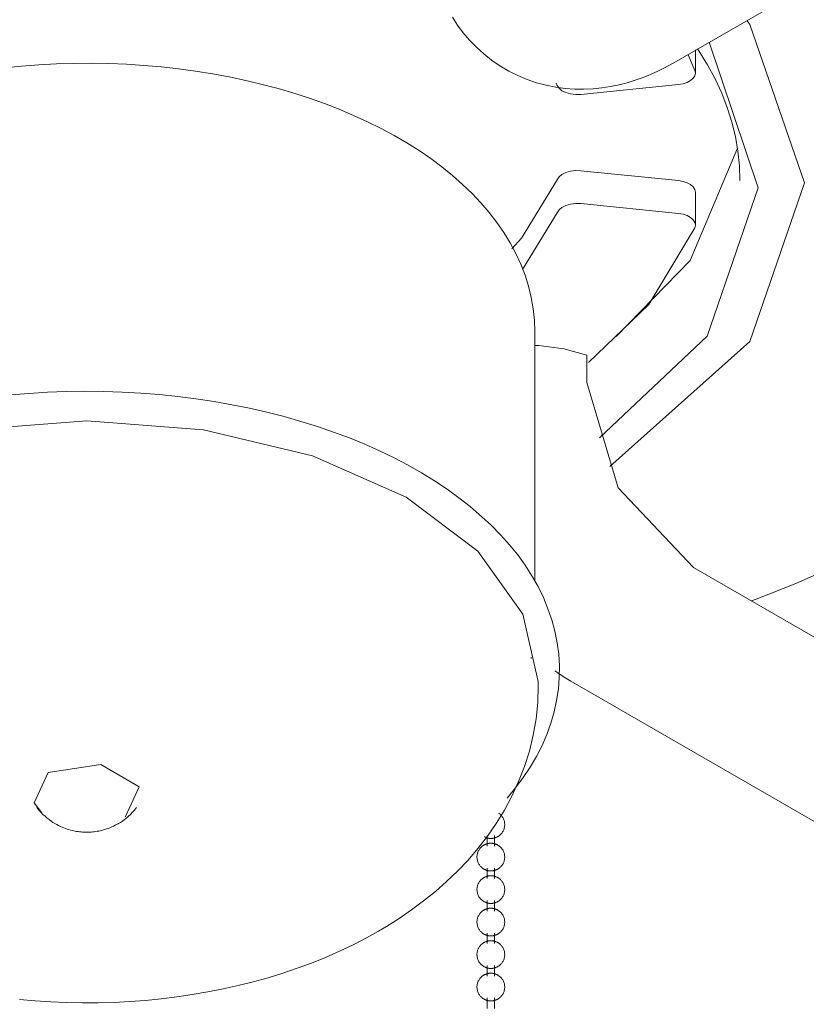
# Model space of a CAD drawing. Header units: millimetres. Extents: x 5694 to 11022, y -2894 to 7544.
# Tile 15 of 33: x 8222 to 8300, y -2666 to -2569. Entities that reach past the tile are written whole.
import ezdxf

# ---------------------------------------------------------------- set-up
doc = ezdxf.new("R2010")
doc.units = ezdxf.units.MM
doc.layers.add('E-LITE-EQPM', color=7, linetype='Continuous', lineweight=20)

# ---------------------------------------------------------------- blocks, each defined once
blk = doc.blocks.new('33711 - 33711 YAKARTA Old gold ceiling fan-527636-00 Isometrico PDF')
at = {"layer": 'E-LITE-EQPM', "color": 251, "lineweight": 9, "true_color": 0x636466}
for p, q in [((2456.236, -2572.794), (2498.083, -2548.634)), ((2458.383, -2573.795), (2458.383, -2571.511)), ((2458.334, -2573.539), (2457.666, -2571.992)), ((2444.58, -2574.807), (2444.675, -2575.035)), ((2447.022, -2575.929), (2456.705, -2574.949)), ((2447.022, -2583.498), (2456.705, -2584.478)), ((2458.383, -2588.898), (2458.383, -2585.632)), ((2456.705, -2587.744), (2447.022, -2586.764)), ((2444.675, -2587.659), (2441.24, -2593.294)), ((2442.453, -2624.192), (2442.453, -2599.437)), ((2447.599, -2601.808), (2447.599, -2604.497)), ((2458.205, -2622.868), (2497.448, -2645.524)), ((2442.104, -2631.895), (2442.104, -2631.754)), ((2442.802, -2634.6), (2442.802, -2634.172)), ((2446.032, -2634.129), (2487.879, -2658.289)), ((2437.741, -2649.448), (2437.741, -2650.503)), ((2438.446, -2650.503), (2438.446, -2649.448)), ((2437.741, -2652.672), (2437.741, -2653.727)), ((2438.446, -2653.727), (2438.446, -2652.672)), ((2437.741, -2655.896), (2437.741, -2656.951)), ((2438.446, -2656.951), (2438.446, -2655.896)), ((2437.741, -2659.12), (2437.741, -2660.174)), ((2438.446, -2660.174), (2438.446, -2659.12)), ((2437.741, -2662.344), (2437.741, -2663.398)), ((2438.446, -2663.398), (2438.446, -2662.344)), ((2437.741, -2665.567), (2437.741, -2666.622)), ((2438.446, -2666.622), (2438.446, -2665.567))]:
    blk.add_line(p, q, dxfattribs=at)
for points in [[(2434.287, -2568.264, 0), (2434.796, -2569.046, 0), (2435.361, -2569.808, 0), (2435.983, -2570.545, 0), (2436.66, -2571.249, 0), (2437.392, -2571.915, 0), (2438.174, -2572.536, 0), (2439.001, -2573.104, 0), (2439.868, -2573.616, 0), (2440.767, -2574.065, 0), (2441.69, -2574.45, 0), (2442.629, -2574.768, 0), (2443.577, -2575.021, 0), (2444.527, -2575.208, 0), (2445.472, -2575.333, 0), (2446.407, -2575.398, 0), (2447.327, -2575.408, 0), (2448.229, -2575.366, 0), (2449.111, -2575.276, 0), (2449.971, -2575.143, 0), (2450.809, -2574.971, 0), (2451.624, -2574.762, 0), (2452.416, -2574.519, 0), (2453.185, -2574.247, 0), (2453.933, -2573.946, 0), (2454.66, -2573.62, 0), (2455.367, -2573.27, 0), (2456.054, -2572.898, 0), (2456.236, -2572.794, 0)], [(2463.487, -2568.586, 0), (2463.769, -2568.974, 0), (2469.187, -2584.699, 0), (2463.769, -2600.423, 0), (2449.895, -2612.829, 0)], [(2448.873, -2609.981, 0), (2459.546, -2599.909, 0), (2464.615, -2585.195, 0), (2459.731, -2570.742, 0)], [(2462.796, -2584.47, 0), (2462.746, -2583.015, 0), (2462.595, -2581.562, 0), (2462.343, -2580.112, 0), (2461.99, -2578.668, 0), (2461.538, -2577.231, 0), (2460.985, -2575.804, 0), (2460.332, -2574.388, 0), (2459.581, -2572.985, 0), (2458.731, -2571.599, 0), (2458.589, -2571.393, 0)], [(2442.453, -2599.437, 0), (2442.414, -2598.308, 0), (2442.297, -2597.182, 0), (2442.102, -2596.062, 0), (2441.831, -2594.952, 0), (2441.485, -2593.854, 0), (2441.066, -2592.771, 0), (2440.575, -2591.705, 0), (2440.013, -2590.657, 0), (2439.384, -2589.63, 0), (2438.689, -2588.625, 0), (2437.93, -2587.643, 0), (2437.108, -2586.686, 0), (2436.225, -2585.753, 0), (2435.285, -2584.847, 0), (2434.287, -2583.968, 0), (2433.234, -2583.116, 0), (2432.128, -2582.294, 0), (2430.971, -2581.501, 0), (2429.764, -2580.737, 0), (2428.51, -2580.005, 0), (2427.21, -2579.305, 0), (2425.866, -2578.637, 0), (2424.481, -2578.002, 0), (2423.056, -2577.401, 0), (2421.593, -2576.835, 0), (2420.096, -2576.304, 0), (2418.565, -2575.809, 0), (2417.003, -2575.35, 0), (2415.413, -2574.928, 0), (2413.797, -2574.543, 0), (2412.157, -2574.197, 0), (2410.496, -2573.889, 0), (2408.816, -2573.62, 0), (2407.12, -2573.39, 0), (2405.41, -2573.199, 0), (2403.689, -2573.048, 0), (2401.96, -2572.937, 0), (2400.224, -2572.866, 0), (2398.486, -2572.835, 0), (2396.746, -2572.844, 0), (2395.009, -2572.893, 0), (2393.276, -2572.983, 0), (2391.55, -2573.112, 0), (2389.834, -2573.282, 0)], [(2456.705, -2574.949, 0), (2457.153, -2574.872, 0), (2457.559, -2574.738, 0), (2457.901, -2574.553, 0), (2458.161, -2574.329, 0), (2458.324, -2574.076, 0), (2458.383, -2573.808, 0), (2458.334, -2573.539, 0)], [(2444.675, -2575.035, 0), (2444.854, -2575.313, 0), (2445.149, -2575.557, 0), (2445.54, -2575.751, 0), (2446.002, -2575.883, 0), (2446.507, -2575.943, 0), (2447.022, -2575.929, 0)], [(2462.546, -2581.254, 0), (2457.865, -2592.393, 0), (2450.512, -2599.952, 0)], [(2444.675, -2584.393, 0), (2444.854, -2584.114, 0), (2445.149, -2583.87, 0), (2445.54, -2583.676, 0), (2446.002, -2583.544, 0), (2446.507, -2583.484, 0), (2447.022, -2583.498, 0)], [(2440.164, -2591.246, 0), (2441.12, -2590.171, 0), (2444.675, -2584.393, 0)], [(2456.705, -2584.478, 0), (2457.153, -2584.555, 0), (2457.559, -2584.689, 0), (2457.901, -2584.874, 0), (2458.161, -2585.098, 0), (2458.324, -2585.352, 0), (2458.383, -2585.62, 0), (2458.383, -2585.632, 0)], [(2447.022, -2586.764, 0), (2446.507, -2586.75, 0), (2446.002, -2586.81, 0), (2445.54, -2586.942, 0), (2445.149, -2587.136, 0), (2444.854, -2587.38, 0), (2444.675, -2587.659, 0)], [(2458.334, -2589.154, 0), (2458.383, -2588.886, 0), (2458.324, -2588.618, 0), (2458.161, -2588.364, 0), (2457.901, -2588.14, 0), (2457.559, -2587.955, 0), (2457.153, -2587.821, 0), (2456.705, -2587.744, 0)], [(2447.773, -2602.523, 0), (2453.772, -2596.757, 0), (2458.334, -2589.154, 0)], [(2447.599, -2601.808, 0), (2445.327, -2601.158, 0), (2442.847, -2600.85, 0), (2442.453, -2600.835, 0)], [(2447.599, -2604.497, 0), (2450.705, -2614.95, 0), (2458.205, -2622.868, 0)], [(2439.713, -2645.733, 0), (2440.542, -2644.731, 0), (2441.303, -2643.707, 0), (2441.996, -2642.662, 0), (2442.618, -2641.597, 0), (2443.167, -2640.515, 0), (2443.644, -2639.417, 0), (2444.045, -2638.305, 0), (2444.37, -2637.181, 0), (2444.617, -2636.047, 0), (2444.787, -2634.907, 0), (2444.877, -2633.762, 0), (2444.887, -2632.615, 0), (2444.819, -2631.469, 0), (2444.671, -2630.327, 0), (2444.444, -2629.191, 0), (2444.14, -2628.065, 0), (2443.76, -2626.949, 0), (2443.303, -2625.847, 0), (2442.773, -2624.76, 0), (2442.17, -2623.691, 0), (2441.497, -2622.641, 0), (2440.754, -2621.61, 0), (2439.943, -2620.602, 0), (2439.067, -2619.617, 0), (2438.126, -2618.656, 0), (2436.058, -2616.812, 0), (2434.935, -2615.932, 0), (2433.755, -2615.08, 0), (2432.519, -2614.257, 0), (2431.231, -2613.466, 0), (2429.891, -2612.707, 0), (2428.502, -2611.98, 0), (2427.066, -2611.287, 0), (2425.586, -2610.629, 0), (2424.063, -2610.006, 0), (2422.5, -2609.42, 0), (2420.899, -2608.871, 0), (2419.263, -2608.36, 0), (2417.594, -2607.887, 0), (2415.895, -2607.453, 0), (2414.169, -2607.059, 0), (2412.418, -2606.706, 0), (2410.644, -2606.394, 0), (2408.851, -2606.122, 0), (2407.041, -2605.893, 0), (2405.218, -2605.705, 0), (2403.383, -2605.56, 0), (2401.54, -2605.458, 0), (2399.691, -2605.398, 0), (2397.84, -2605.38, 0), (2395.989, -2605.406, 0), (2394.141, -2605.474, 0), (2392.299, -2605.585, 0), (2390.467, -2605.738, 0)], [(2366.348, -2615.888, 0), (2375.623, -2611.779, 0), (2386.425, -2609.196, 0), (2398.016, -2608.315, 0), (2409.607, -2609.196, 0), (2420.409, -2611.779, 0), (2429.684, -2615.888, 0), (2436.801, -2621.243, 0), (2441.275, -2627.48, 0), (2442.802, -2634.172, 0)], [(2463.945, -2626.181, 0), (2464.398, -2626.014, 0), (2468.323, -2624.433, 0), (2472.136, -2622.762, 0), (2475.832, -2621.003, 0), (2479.405, -2619.16, 0), (2482.527, -2617.422, 0)], [(2446.032, -2634.129, 0), (2445.368, -2633.731, 0), (2444.722, -2633.313, 0), (2444.45, -2633.125, 0)], [(2442.802, -2634.6, 0), (2442.745, -2636.244, 0), (2442.575, -2637.877, 0), (2442.295, -2639.488, 0), (2441.91, -2641.067, 0), (2441.425, -2642.605, 0), (2440.847, -2644.097, 0), (2440.184, -2645.537, 0), (2439.443, -2646.921, 0), (2438.63, -2648.248, 0), (2437.753, -2649.516, 0), (2436.817, -2650.726, 0), (2435.829, -2651.878, 0), (2434.792, -2652.974, 0), (2433.711, -2654.016, 0), (2432.59, -2655.004, 0), (2431.431, -2655.941, 0), (2430.237, -2656.829, 0), (2429.011, -2657.67, 0), (2427.754, -2658.465, 0), (2426.941, -2658.946, 0)], [(2394.196, -2643.208, 0), (2399.414, -2642.401, 0), (2403.234, -2644.606, 0), (2401.836, -2647.619, 0)], [(2393.576, -2647.19, 0), (2392.798, -2646.221, 0), (2394.196, -2643.208, 0)], [(2393.073, -2646.672, 0), (2393.273, -2646.92, 0), (2393.475, -2647.147, 0), (2393.678, -2647.354, 0), (2393.881, -2647.542, 0), (2394.082, -2647.714, 0), (2394.281, -2647.87, 0), (2394.477, -2648.011, 0), (2394.67, -2648.14, 0), (2394.859, -2648.256, 0), (2395.045, -2648.361, 0), (2395.227, -2648.456, 0), (2395.405, -2648.542, 0), (2395.58, -2648.619, 0), (2395.751, -2648.689, 0), (2395.918, -2648.752, 0), (2396.083, -2648.808, 0), (2396.244, -2648.859, 0), (2396.403, -2648.903, 0), (2396.559, -2648.943, 0), (2396.713, -2648.978, 0), (2396.865, -2649.009, 0), (2397.015, -2649.035, 0), (2397.163, -2649.057, 0), (2397.31, -2649.076, 0), (2397.456, -2649.091, 0), (2397.601, -2649.102, 0), (2397.745, -2649.11, 0), (2397.889, -2649.115, 0), (2398.033, -2649.116, 0), (2398.176, -2649.114, 0), (2398.32, -2649.109, 0), (2398.465, -2649.1, 0), (2398.61, -2649.088, 0), (2398.756, -2649.072, 0), (2398.903, -2649.053, 0), (2399.052, -2649.029, 0), (2399.203, -2649.002, 0), (2399.355, -2648.97, 0), (2399.509, -2648.934, 0), (2399.666, -2648.893, 0), (2399.825, -2648.847, 0), (2399.987, -2648.796, 0), (2400.153, -2648.738, 0), (2400.321, -2648.673, 0), (2400.493, -2648.602, 0), (2400.668, -2648.523, 0), (2400.847, -2648.435, 0), (2401.03, -2648.337, 0), (2401.126, -2648.283, 0)], [(2402.959, -2646.672, 0), (2402.759, -2646.92, 0), (2402.557, -2647.147, 0), (2402.354, -2647.354, 0), (2402.151, -2647.542, 0), (2401.95, -2647.714, 0), (2401.751, -2647.87, 0), (2401.555, -2648.011, 0), (2401.362, -2648.14, 0), (2401.173, -2648.256, 0), (2401.126, -2648.283, 0)], [(2438.78, -2649.554, 0), (2438.822, -2649.529, 0), (2438.864, -2649.501, 0), (2438.908, -2649.471, 0), (2438.951, -2649.437, 0), (2438.996, -2649.4, 0), (2439.04, -2649.359, 0), (2439.085, -2649.314, 0), (2439.13, -2649.266, 0), (2439.174, -2649.212, 0), (2439.218, -2649.154, 0), (2439.259, -2649.09, 0), (2439.299, -2649.022, 0), (2439.336, -2648.949, 0), (2439.37, -2648.871, 0), (2439.4, -2648.788, 0), (2439.425, -2648.701, 0), (2439.445, -2648.611, 0), (2439.459, -2648.519, 0), (2439.466, -2648.424, 0), (2439.467, -2648.329, 0), (2439.461, -2648.234, 0), (2439.449, -2648.141, 0), (2439.431, -2648.05, 0), (2439.407, -2647.962, 0), (2439.379, -2647.878, 0), (2439.346, -2647.799, 0), (2439.31, -2647.724, 0), (2439.27, -2647.655, 0), (2439.229, -2647.59, 0), (2439.186, -2647.531, 0), (2439.142, -2647.476, 0), (2439.097, -2647.426, 0), (2439.053, -2647.38, 0), (2439.008, -2647.338, 0), (2438.963, -2647.3, 0), (2438.919, -2647.265, 0), (2438.876, -2647.234, 0)], [(2437.436, -2649.57, 0), (2437.476, -2649.592, 0), (2437.516, -2649.611, 0), (2437.554, -2649.628, 0), (2437.592, -2649.643, 0), (2437.629, -2649.657, 0), (2437.665, -2649.67, 0), (2437.701, -2649.681, 0), (2437.736, -2649.691, 0), (2437.771, -2649.699, 0), (2437.805, -2649.707, 0), (2437.838, -2649.714, 0), (2437.871, -2649.72, 0), (2437.904, -2649.725, 0), (2437.937, -2649.729, 0), (2437.969, -2649.732, 0), (2438.001, -2649.735, 0), (2438.033, -2649.737, 0), (2438.064, -2649.738, 0), (2438.096, -2649.738, 0), (2438.128, -2649.737, 0), (2438.16, -2649.736, 0), (2438.192, -2649.734, 0), (2438.224, -2649.732, 0), (2438.256, -2649.728, 0), (2438.289, -2649.724, 0), (2438.321, -2649.719, 0), (2438.355, -2649.713, 0), (2438.388, -2649.706, 0), (2438.422, -2649.698, 0), (2438.457, -2649.689, 0), (2438.492, -2649.679, 0), (2438.528, -2649.667, 0), (2438.564, -2649.655, 0), (2438.602, -2649.64, 0), (2438.64, -2649.625, 0), (2438.678, -2649.607, 0), (2438.718, -2649.588, 0), (2438.758, -2649.566, 0), (2438.78, -2649.554, 0)], [(2391.343, -2665.724, 0), (2392.899, -2665.861, 0), (2394.461, -2665.961, 0), (2396.026, -2666.025, 0), (2397.593, -2666.053, 0), (2399.16, -2666.045, 0), (2400.727, -2666, 0), (2402.29, -2665.92, 0), (2403.85, -2665.803, 0), (2405.404, -2665.649, 0), (2406.95, -2665.46, 0), (2408.488, -2665.234, 0), (2410.016, -2664.971, 0), (2411.533, -2664.672, 0), (2413.036, -2664.336, 0), (2414.525, -2663.963, 0), (2415.999, -2663.553, 0), (2417.455, -2663.105, 0), (2418.893, -2662.62, 0), (2420.312, -2662.096, 0), (2421.709, -2661.533, 0), (2423.085, -2660.93, 0), (2424.436, -2660.287, 0), (2425.763, -2659.602, 0), (2426.941, -2658.946, 0)], [(2437.406, -2650.397, 0), (2437.364, -2650.422, 0), (2437.322, -2650.45, 0), (2437.279, -2650.481, 0), (2437.235, -2650.514, 0), (2437.191, -2650.551, 0), (2437.146, -2650.592, 0), (2437.101, -2650.637, 0), (2437.056, -2650.686, 0), (2437.012, -2650.739, 0), (2436.969, -2650.797, 0), (2436.927, -2650.861, 0), (2436.887, -2650.929, 0), (2436.85, -2651.002, 0), (2436.816, -2651.08, 0), (2436.786, -2651.163, 0), (2436.761, -2651.25, 0), (2436.741, -2651.34, 0), (2436.728, -2651.433, 0), (2436.72, -2651.527, 0), (2436.719, -2651.622, 0), (2436.725, -2651.717, 0), (2436.737, -2651.81, 0), (2436.755, -2651.901, 0), (2436.779, -2651.989, 0), (2436.808, -2652.073, 0), (2436.84, -2652.152, 0), (2436.877, -2652.227, 0), (2436.916, -2652.296, 0), (2436.957, -2652.361, 0), (2437, -2652.421, 0), (2437.044, -2652.475, 0), (2437.089, -2652.526, 0), (2437.134, -2652.571, 0), (2437.179, -2652.613, 0), (2437.223, -2652.651, 0), (2437.267, -2652.686, 0), (2437.31, -2652.717, 0), (2437.353, -2652.745, 0), (2437.395, -2652.771, 0), (2437.436, -2652.794, 0), (2437.476, -2652.815, 0), (2437.516, -2652.834, 0), (2437.554, -2652.852, 0), (2437.592, -2652.867, 0), (2437.629, -2652.881, 0), (2437.665, -2652.893, 0), (2437.701, -2652.905, 0), (2437.736, -2652.914, 0), (2437.771, -2652.923, 0), (2437.805, -2652.931, 0), (2437.838, -2652.938, 0), (2437.871, -2652.944, 0), (2437.904, -2652.949, 0), (2437.937, -2652.953, 0), (2437.969, -2652.956, 0), (2438.001, -2652.959, 0), (2438.033, -2652.96, 0), (2438.064, -2652.961, 0), (2438.096, -2652.962, 0), (2438.128, -2652.961, 0), (2438.16, -2652.96, 0), (2438.192, -2652.958, 0), (2438.224, -2652.955, 0), (2438.256, -2652.952, 0), (2438.289, -2652.948, 0), (2438.321, -2652.943, 0), (2438.355, -2652.937, 0), (2438.388, -2652.93, 0), (2438.422, -2652.922, 0), (2438.457, -2652.913, 0), (2438.492, -2652.902, 0), (2438.528, -2652.891, 0), (2438.564, -2652.878, 0), (2438.602, -2652.864, 0), (2438.64, -2652.848, 0), (2438.678, -2652.831, 0), (2438.718, -2652.812, 0), (2438.758, -2652.79, 0), (2438.78, -2652.778, 0)], [(2438.78, -2652.778, 0), (2438.822, -2652.753, 0), (2438.864, -2652.725, 0), (2438.908, -2652.694, 0), (2438.951, -2652.661, 0), (2438.996, -2652.624, 0), (2439.04, -2652.583, 0), (2439.085, -2652.538, 0), (2439.13, -2652.489, 0), (2439.174, -2652.436, 0), (2439.218, -2652.378, 0), (2439.259, -2652.314, 0), (2439.299, -2652.246, 0), (2439.336, -2652.173, 0), (2439.37, -2652.095, 0), (2439.4, -2652.012, 0), (2439.425, -2651.925, 0), (2439.445, -2651.835, 0), (2439.459, -2651.742, 0), (2439.466, -2651.648, 0), (2439.467, -2651.553, 0), (2439.461, -2651.458, 0), (2439.449, -2651.365, 0), (2439.431, -2651.274, 0), (2439.407, -2651.186, 0), (2439.379, -2651.102, 0), (2439.346, -2651.023, 0), (2439.31, -2650.948, 0), (2439.27, -2650.879, 0), (2439.229, -2650.814, 0), (2439.186, -2650.754, 0), (2439.142, -2650.7, 0), (2439.097, -2650.649, 0), (2439.053, -2650.604, 0), (2439.008, -2650.562, 0), (2438.963, -2650.524, 0), (2438.919, -2650.489, 0), (2438.876, -2650.458, 0), (2438.833, -2650.43, 0), (2438.791, -2650.404, 0), (2438.75, -2650.381, 0), (2438.71, -2650.36, 0), (2438.671, -2650.341, 0), (2438.632, -2650.323, 0), (2438.594, -2650.308, 0), (2438.557, -2650.294, 0), (2438.521, -2650.282, 0), (2438.485, -2650.27, 0), (2438.45, -2650.261, 0), (2438.416, -2650.252, 0), (2438.382, -2650.244, 0), (2438.348, -2650.237, 0), (2438.315, -2650.231, 0), (2438.282, -2650.226, 0), (2438.25, -2650.222, 0), (2438.218, -2650.219, 0), (2438.186, -2650.216, 0), (2438.154, -2650.215, 0), (2438.122, -2650.214, 0), (2438.09, -2650.213, 0), (2438.058, -2650.214, 0), (2438.027, -2650.215, 0), (2437.995, -2650.217, 0), (2437.963, -2650.22, 0), (2437.93, -2650.223, 0), (2437.898, -2650.227, 0), (2437.865, -2650.232, 0), (2437.832, -2650.238, 0), (2437.798, -2650.245, 0), (2437.764, -2650.253, 0), (2437.729, -2650.262, 0), (2437.694, -2650.272, 0), (2437.658, -2650.284, 0), (2437.622, -2650.297, 0), (2437.585, -2650.311, 0), (2437.547, -2650.327, 0), (2437.508, -2650.344, 0), (2437.469, -2650.363, 0), (2437.428, -2650.385, 0), (2437.406, -2650.397, 0)], [(2437.406, -2653.621, 0), (2437.364, -2653.646, 0), (2437.322, -2653.674, 0), (2437.279, -2653.704, 0), (2437.235, -2653.738, 0), (2437.191, -2653.775, 0), (2437.146, -2653.816, 0), (2437.101, -2653.86, 0), (2437.056, -2653.909, 0), (2437.012, -2653.963, 0), (2436.969, -2654.021, 0), (2436.927, -2654.084, 0), (2436.887, -2654.153, 0), (2436.85, -2654.226, 0), (2436.816, -2654.304, 0), (2436.786, -2654.387, 0), (2436.761, -2654.473, 0), (2436.741, -2654.564, 0), (2436.728, -2654.656, 0), (2436.72, -2654.751, 0), (2436.719, -2654.846, 0), (2436.725, -2654.941, 0), (2436.737, -2655.034, 0), (2436.755, -2655.125, 0), (2436.779, -2655.213, 0), (2436.808, -2655.297, 0), (2436.84, -2655.376, 0), (2436.877, -2655.451, 0), (2436.916, -2655.52, 0), (2436.957, -2655.585, 0), (2437, -2655.644, 0), (2437.044, -2655.699, 0), (2437.089, -2655.749, 0), (2437.134, -2655.795, 0), (2437.179, -2655.837, 0), (2437.223, -2655.875, 0), (2437.267, -2655.909, 0), (2437.31, -2655.941, 0), (2437.353, -2655.969, 0), (2437.395, -2655.995, 0), (2437.436, -2656.018, 0), (2437.476, -2656.039, 0), (2437.516, -2656.058, 0), (2437.554, -2656.075, 0), (2437.592, -2656.091, 0), (2437.629, -2656.105, 0), (2437.665, -2656.117, 0), (2437.701, -2656.128, 0), (2437.736, -2656.138, 0), (2437.771, -2656.147, 0), (2437.805, -2656.155, 0), (2437.838, -2656.162, 0), (2437.871, -2656.167, 0), (2437.904, -2656.172, 0), (2437.937, -2656.177, 0), (2437.969, -2656.18, 0), (2438.001, -2656.182, 0), (2438.033, -2656.184, 0), (2438.064, -2656.185, 0), (2438.096, -2656.186, 0), (2438.128, -2656.185, 0), (2438.16, -2656.184, 0), (2438.192, -2656.182, 0), (2438.224, -2656.179, 0), (2438.256, -2656.176, 0), (2438.289, -2656.172, 0), (2438.321, -2656.166, 0), (2438.355, -2656.16, 0), (2438.388, -2656.153, 0), (2438.422, -2656.146, 0), (2438.457, -2656.137, 0), (2438.492, -2656.126, 0), (2438.528, -2656.115, 0), (2438.564, -2656.102, 0), (2438.602, -2656.088, 0), (2438.64, -2656.072, 0), (2438.678, -2656.055, 0), (2438.718, -2656.035, 0), (2438.758, -2656.014, 0), (2438.78, -2656.001, 0)], [(2438.78, -2656.001, 0), (2438.822, -2655.976, 0), (2438.864, -2655.949, 0), (2438.908, -2655.918, 0), (2438.951, -2655.885, 0), (2438.996, -2655.848, 0), (2439.04, -2655.807, 0), (2439.085, -2655.762, 0), (2439.13, -2655.713, 0), (2439.174, -2655.66, 0), (2439.218, -2655.601, 0), (2439.259, -2655.538, 0), (2439.299, -2655.47, 0), (2439.336, -2655.397, 0), (2439.37, -2655.319, 0), (2439.4, -2655.236, 0), (2439.425, -2655.149, 0), (2439.445, -2655.059, 0), (2439.459, -2654.966, 0), (2439.466, -2654.872, 0), (2439.467, -2654.777, 0), (2439.461, -2654.682, 0), (2439.449, -2654.588, 0), (2439.431, -2654.498, 0), (2439.407, -2654.41, 0), (2439.379, -2654.326, 0), (2439.346, -2654.247, 0), (2439.31, -2654.172, 0), (2439.27, -2654.102, 0), (2439.229, -2654.038, 0), (2439.186, -2653.978, 0), (2439.142, -2653.923, 0), (2439.097, -2653.873, 0), (2439.053, -2653.827, 0), (2439.008, -2653.786, 0), (2438.963, -2653.748, 0), (2438.919, -2653.713, 0), (2438.876, -2653.682, 0), (2438.833, -2653.653, 0), (2438.791, -2653.628, 0), (2438.75, -2653.604, 0), (2438.71, -2653.583, 0), (2438.671, -2653.564, 0), (2438.632, -2653.547, 0), (2438.594, -2653.532, 0), (2438.557, -2653.518, 0), (2438.521, -2653.505, 0), (2438.485, -2653.494, 0), (2438.45, -2653.484, 0), (2438.416, -2653.476, 0), (2438.382, -2653.468, 0), (2438.348, -2653.461, 0), (2438.315, -2653.455, 0), (2438.282, -2653.45, 0), (2438.25, -2653.446, 0), (2438.218, -2653.443, 0), (2438.186, -2653.44, 0), (2438.154, -2653.438, 0), (2438.122, -2653.437, 0), (2438.09, -2653.437, 0), (2438.058, -2653.438, 0), (2438.027, -2653.439, 0), (2437.995, -2653.441, 0), (2437.963, -2653.443, 0), (2437.93, -2653.447, 0), (2437.898, -2653.451, 0), (2437.865, -2653.456, 0), (2437.832, -2653.462, 0), (2437.798, -2653.469, 0), (2437.764, -2653.477, 0), (2437.729, -2653.486, 0), (2437.694, -2653.496, 0), (2437.658, -2653.508, 0), (2437.622, -2653.52, 0), (2437.585, -2653.535, 0), (2437.547, -2653.55, 0), (2437.508, -2653.568, 0), (2437.469, -2653.587, 0), (2437.428, -2653.609, 0), (2437.406, -2653.621, 0)], [(2437.406, -2656.845, 0), (2437.364, -2656.87, 0), (2437.322, -2656.898, 0), (2437.279, -2656.928, 0), (2437.235, -2656.962, 0), (2437.191, -2656.999, 0), (2437.146, -2657.04, 0), (2437.101, -2657.084, 0), (2437.056, -2657.133, 0), (2437.012, -2657.187, 0), (2436.969, -2657.245, 0), (2436.927, -2657.308, 0), (2436.887, -2657.377, 0), (2436.85, -2657.45, 0), (2436.816, -2657.528, 0), (2436.786, -2657.611, 0), (2436.761, -2657.697, 0), (2436.741, -2657.787, 0), (2436.728, -2657.88, 0), (2436.72, -2657.975, 0), (2436.719, -2658.07, 0), (2436.725, -2658.165, 0), (2436.737, -2658.258, 0), (2436.755, -2658.349, 0), (2436.779, -2658.437, 0), (2436.808, -2658.521, 0), (2436.84, -2658.6, 0), (2436.877, -2658.674, 0), (2436.916, -2658.744, 0), (2436.957, -2658.809, 0), (2437, -2658.868, 0), (2437.044, -2658.923, 0), (2437.089, -2658.973, 0), (2437.134, -2659.019, 0), (2437.179, -2659.061, 0), (2437.223, -2659.099, 0), (2437.267, -2659.133, 0), (2437.31, -2659.165, 0), (2437.353, -2659.193, 0), (2437.395, -2659.219, 0), (2437.436, -2659.242, 0), (2437.476, -2659.263, 0), (2437.516, -2659.282, 0), (2437.554, -2659.299, 0), (2437.592, -2659.315, 0), (2437.629, -2659.329, 0), (2437.665, -2659.341, 0), (2437.701, -2659.352, 0), (2437.736, -2659.362, 0), (2437.771, -2659.371, 0), (2437.805, -2659.379, 0), (2437.838, -2659.385, 0), (2437.871, -2659.391, 0), (2437.904, -2659.396, 0), (2437.937, -2659.4, 0), (2437.969, -2659.404, 0), (2438.001, -2659.406, 0), (2438.033, -2659.408, 0), (2438.064, -2659.409, 0), (2438.096, -2659.409, 0), (2438.128, -2659.409, 0), (2438.16, -2659.408, 0), (2438.192, -2659.406, 0), (2438.224, -2659.403, 0), (2438.256, -2659.4, 0), (2438.289, -2659.395, 0), (2438.321, -2659.39, 0), (2438.355, -2659.384, 0), (2438.388, -2659.377, 0), (2438.422, -2659.369, 0), (2438.457, -2659.36, 0), (2438.492, -2659.35, 0), (2438.528, -2659.339, 0), (2438.564, -2659.326, 0), (2438.602, -2659.312, 0), (2438.64, -2659.296, 0), (2438.678, -2659.279, 0), (2438.718, -2659.259, 0), (2438.758, -2659.238, 0), (2438.78, -2659.225, 0)], [(2438.78, -2659.225, 0), (2438.822, -2659.2, 0), (2438.864, -2659.173, 0), (2438.908, -2659.142, 0), (2438.951, -2659.108, 0), (2438.996, -2659.071, 0), (2439.04, -2659.031, 0), (2439.085, -2658.986, 0), (2439.13, -2658.937, 0), (2439.174, -2658.884, 0), (2439.218, -2658.825, 0), (2439.259, -2658.762, 0), (2439.299, -2658.694, 0), (2439.336, -2658.621, 0), (2439.37, -2658.542, 0), (2439.4, -2658.46, 0), (2439.425, -2658.373, 0), (2439.445, -2658.283, 0), (2439.459, -2658.19, 0), (2439.466, -2658.096, 0), (2439.467, -2658, 0), (2439.461, -2657.906, 0), (2439.449, -2657.812, 0), (2439.431, -2657.721, 0), (2439.407, -2657.634, 0), (2439.379, -2657.55, 0), (2439.346, -2657.47, 0), (2439.31, -2657.396, 0), (2439.27, -2657.326, 0), (2439.229, -2657.262, 0), (2439.186, -2657.202, 0), (2439.142, -2657.147, 0), (2439.097, -2657.097, 0), (2439.053, -2657.051, 0), (2439.008, -2657.01, 0), (2438.963, -2656.972, 0), (2438.919, -2656.937, 0), (2438.876, -2656.906, 0), (2438.833, -2656.877, 0), (2438.791, -2656.852, 0), (2438.75, -2656.828, 0), (2438.71, -2656.807, 0), (2438.671, -2656.788, 0), (2438.632, -2656.771, 0), (2438.594, -2656.756, 0), (2438.557, -2656.742, 0), (2438.521, -2656.729, 0), (2438.485, -2656.718, 0), (2438.45, -2656.708, 0), (2438.416, -2656.699, 0), (2438.382, -2656.692, 0), (2438.348, -2656.685, 0), (2438.315, -2656.679, 0), (2438.282, -2656.674, 0), (2438.25, -2656.67, 0), (2438.218, -2656.667, 0), (2438.186, -2656.664, 0), (2438.154, -2656.662, 0), (2438.122, -2656.661, 0), (2438.09, -2656.661, 0), (2438.058, -2656.661, 0), (2438.027, -2656.663, 0), (2437.995, -2656.665, 0), (2437.963, -2656.667, 0), (2437.93, -2656.671, 0), (2437.898, -2656.675, 0), (2437.865, -2656.68, 0), (2437.832, -2656.686, 0), (2437.798, -2656.693, 0), (2437.764, -2656.701, 0), (2437.729, -2656.71, 0), (2437.694, -2656.72, 0), (2437.658, -2656.732, 0), (2437.622, -2656.744, 0), (2437.585, -2656.758, 0), (2437.547, -2656.774, 0), (2437.508, -2656.792, 0), (2437.469, -2656.811, 0), (2437.428, -2656.833, 0), (2437.406, -2656.845, 0)], [(2437.406, -2660.069, 0), (2437.364, -2660.094, 0), (2437.322, -2660.122, 0), (2437.279, -2660.152, 0), (2437.235, -2660.186, 0), (2437.191, -2660.223, 0), (2437.146, -2660.263, 0), (2437.101, -2660.308, 0), (2437.056, -2660.357, 0), (2437.012, -2660.411, 0), (2436.969, -2660.469, 0), (2436.927, -2660.532, 0), (2436.887, -2660.6, 0), (2436.85, -2660.674, 0), (2436.816, -2660.752, 0), (2436.786, -2660.834, 0), (2436.761, -2660.921, 0), (2436.741, -2661.011, 0), (2436.728, -2661.104, 0), (2436.72, -2661.199, 0), (2436.719, -2661.294, 0), (2436.725, -2661.389, 0), (2436.737, -2661.482, 0), (2436.755, -2661.573, 0), (2436.779, -2661.661, 0), (2436.808, -2661.744, 0), (2436.84, -2661.824, 0), (2436.877, -2661.898, 0), (2436.916, -2661.968, 0), (2436.957, -2662.033, 0), (2437, -2662.092, 0), (2437.044, -2662.147, 0), (2437.089, -2662.197, 0), (2437.134, -2662.243, 0), (2437.179, -2662.285, 0), (2437.223, -2662.323, 0), (2437.267, -2662.357, 0), (2437.31, -2662.388, 0), (2437.353, -2662.417, 0), (2437.395, -2662.443, 0), (2437.436, -2662.466, 0), (2437.476, -2662.487, 0), (2437.516, -2662.506, 0), (2437.554, -2662.523, 0), (2437.592, -2662.539, 0), (2437.629, -2662.552, 0), (2437.665, -2662.565, 0), (2437.701, -2662.576, 0), (2437.736, -2662.586, 0), (2437.771, -2662.595, 0), (2437.805, -2662.603, 0), (2437.838, -2662.609, 0), (2437.871, -2662.615, 0), (2437.904, -2662.62, 0), (2437.937, -2662.624, 0), (2437.969, -2662.628, 0), (2438.001, -2662.63, 0), (2438.033, -2662.632, 0), (2438.064, -2662.633, 0), (2438.096, -2662.633, 0), (2438.128, -2662.633, 0), (2438.16, -2662.632, 0), (2438.192, -2662.63, 0), (2438.224, -2662.627, 0), (2438.256, -2662.624, 0), (2438.289, -2662.619, 0), (2438.321, -2662.614, 0), (2438.355, -2662.608, 0), (2438.388, -2662.601, 0), (2438.422, -2662.593, 0), (2438.457, -2662.584, 0), (2438.492, -2662.574, 0), (2438.528, -2662.563, 0), (2438.564, -2662.55, 0), (2438.602, -2662.536, 0), (2438.64, -2662.52, 0), (2438.678, -2662.502, 0), (2438.718, -2662.483, 0), (2438.758, -2662.462, 0), (2438.78, -2662.449, 0)], [(2438.78, -2662.449, 0), (2438.822, -2662.424, 0), (2438.864, -2662.396, 0), (2438.908, -2662.366, 0), (2438.951, -2662.332, 0), (2438.996, -2662.295, 0), (2439.04, -2662.255, 0), (2439.085, -2662.21, 0), (2439.13, -2662.161, 0), (2439.174, -2662.107, 0), (2439.218, -2662.049, 0), (2439.259, -2661.986, 0), (2439.299, -2661.918, 0), (2439.336, -2661.844, 0), (2439.37, -2661.766, 0), (2439.4, -2661.684, 0), (2439.425, -2661.597, 0), (2439.445, -2661.507, 0), (2439.459, -2661.414, 0), (2439.466, -2661.319, 0), (2439.467, -2661.224, 0), (2439.461, -2661.13, 0), (2439.449, -2661.036, 0), (2439.431, -2660.945, 0), (2439.407, -2660.857, 0), (2439.379, -2660.774, 0), (2439.346, -2660.694, 0), (2439.31, -2660.62, 0), (2439.27, -2660.55, 0), (2439.229, -2660.486, 0), (2439.186, -2660.426, 0), (2439.142, -2660.371, 0), (2439.097, -2660.321, 0), (2439.053, -2660.275, 0), (2439.008, -2660.233, 0), (2438.963, -2660.195, 0), (2438.919, -2660.161, 0), (2438.876, -2660.13, 0), (2438.833, -2660.101, 0), (2438.791, -2660.075, 0), (2438.75, -2660.052, 0), (2438.71, -2660.031, 0), (2438.671, -2660.012, 0), (2438.632, -2659.995, 0), (2438.594, -2659.98, 0), (2438.557, -2659.966, 0), (2438.521, -2659.953, 0), (2438.485, -2659.942, 0), (2438.45, -2659.932, 0), (2438.416, -2659.923, 0), (2438.382, -2659.915, 0), (2438.348, -2659.909, 0), (2438.315, -2659.903, 0), (2438.282, -2659.898, 0), (2438.25, -2659.894, 0), (2438.218, -2659.89, 0), (2438.186, -2659.888, 0), (2438.154, -2659.886, 0), (2438.122, -2659.885, 0), (2438.09, -2659.885, 0), (2438.058, -2659.885, 0), (2438.027, -2659.886, 0), (2437.995, -2659.888, 0), (2437.963, -2659.891, 0), (2437.93, -2659.895, 0), (2437.898, -2659.899, 0), (2437.865, -2659.904, 0), (2437.832, -2659.91, 0), (2437.798, -2659.917, 0), (2437.764, -2659.925, 0), (2437.729, -2659.934, 0), (2437.694, -2659.944, 0), (2437.658, -2659.955, 0), (2437.622, -2659.968, 0), (2437.585, -2659.982, 0), (2437.547, -2659.998, 0), (2437.508, -2660.016, 0), (2437.469, -2660.035, 0), (2437.428, -2660.056, 0), (2437.406, -2660.069, 0)], [(2437.406, -2663.293, 0), (2437.364, -2663.318, 0), (2437.322, -2663.345, 0), (2437.279, -2663.376, 0), (2437.235, -2663.41, 0), (2437.191, -2663.447, 0), (2437.146, -2663.487, 0), (2437.101, -2663.532, 0), (2437.056, -2663.581, 0), (2437.012, -2663.635, 0), (2436.969, -2663.693, 0), (2436.927, -2663.756, 0), (2436.887, -2663.824, 0), (2436.85, -2663.898, 0), (2436.816, -2663.976, 0), (2436.786, -2664.058, 0), (2436.761, -2664.145, 0), (2436.741, -2664.235, 0), (2436.728, -2664.328, 0), (2436.72, -2664.422, 0), (2436.719, -2664.518, 0), (2436.725, -2664.612, 0), (2436.737, -2664.706, 0), (2436.755, -2664.797, 0), (2436.779, -2664.884, 0), (2436.808, -2664.968, 0), (2436.84, -2665.048, 0), (2436.877, -2665.122, 0), (2436.916, -2665.192, 0), (2436.957, -2665.256, 0), (2437, -2665.316, 0), (2437.044, -2665.371, 0), (2437.089, -2665.421, 0), (2437.134, -2665.467, 0), (2437.179, -2665.509, 0), (2437.223, -2665.547, 0), (2437.267, -2665.581, 0), (2437.31, -2665.612, 0), (2437.353, -2665.641, 0), (2437.395, -2665.666, 0), (2437.436, -2665.69, 0), (2437.476, -2665.711, 0), (2437.516, -2665.73, 0), (2437.554, -2665.747, 0), (2437.592, -2665.762, 0), (2437.629, -2665.776, 0), (2437.665, -2665.789, 0), (2437.701, -2665.8, 0), (2437.736, -2665.81, 0), (2437.771, -2665.819, 0), (2437.805, -2665.826, 0), (2437.838, -2665.833, 0), (2437.871, -2665.839, 0), (2437.904, -2665.844, 0), (2437.937, -2665.848, 0), (2437.969, -2665.851, 0), (2438.001, -2665.854, 0), (2438.033, -2665.856, 0), (2438.064, -2665.857, 0), (2438.096, -2665.857, 0), (2438.128, -2665.857, 0), (2438.16, -2665.855, 0), (2438.192, -2665.854, 0), (2438.224, -2665.851, 0), (2438.256, -2665.847, 0), (2438.289, -2665.843, 0), (2438.321, -2665.838, 0), (2438.355, -2665.832, 0), (2438.388, -2665.825, 0), (2438.422, -2665.817, 0), (2438.457, -2665.808, 0), (2438.492, -2665.798, 0), (2438.528, -2665.786, 0), (2438.564, -2665.774, 0), (2438.602, -2665.76, 0), (2438.64, -2665.744, 0), (2438.678, -2665.726, 0), (2438.718, -2665.707, 0), (2438.758, -2665.685, 0), (2438.78, -2665.673, 0)], [(2438.78, -2665.673, 0), (2438.822, -2665.648, 0), (2438.864, -2665.62, 0), (2438.908, -2665.59, 0), (2438.951, -2665.556, 0), (2438.996, -2665.519, 0), (2439.04, -2665.478, 0), (2439.085, -2665.434, 0), (2439.13, -2665.385, 0), (2439.174, -2665.331, 0), (2439.218, -2665.273, 0), (2439.259, -2665.21, 0), (2439.299, -2665.141, 0), (2439.336, -2665.068, 0), (2439.37, -2664.99, 0), (2439.4, -2664.907, 0), (2439.425, -2664.821, 0), (2439.445, -2664.731, 0), (2439.459, -2664.638, 0), (2439.466, -2664.543, 0), (2439.467, -2664.448, 0), (2439.461, -2664.353, 0), (2439.449, -2664.26, 0), (2439.431, -2664.169, 0), (2439.407, -2664.081, 0), (2439.379, -2663.998, 0), (2439.346, -2663.918, 0), (2439.31, -2663.844, 0), (2439.27, -2663.774, 0), (2439.229, -2663.709, 0), (2439.186, -2663.65, 0), (2439.142, -2663.595, 0), (2439.097, -2663.545, 0), (2439.053, -2663.499, 0), (2439.008, -2663.457, 0), (2438.963, -2663.419, 0), (2438.919, -2663.385, 0), (2438.876, -2663.353, 0), (2438.833, -2663.325, 0), (2438.791, -2663.299, 0), (2438.75, -2663.276, 0), (2438.71, -2663.255, 0), (2438.671, -2663.236, 0), (2438.632, -2663.219, 0), (2438.594, -2663.203, 0), (2438.557, -2663.189, 0), (2438.521, -2663.177, 0), (2438.485, -2663.166, 0), (2438.45, -2663.156, 0), (2438.416, -2663.147, 0), (2438.382, -2663.139, 0), (2438.348, -2663.133, 0), (2438.315, -2663.127, 0), (2438.282, -2663.122, 0), (2438.25, -2663.118, 0), (2438.218, -2663.114, 0), (2438.186, -2663.112, 0), (2438.154, -2663.11, 0), (2438.122, -2663.109, 0), (2438.09, -2663.109, 0), (2438.058, -2663.109, 0), (2438.027, -2663.11, 0), (2437.995, -2663.112, 0), (2437.963, -2663.115, 0), (2437.93, -2663.118, 0), (2437.898, -2663.123, 0), (2437.865, -2663.128, 0), (2437.832, -2663.134, 0), (2437.798, -2663.141, 0), (2437.764, -2663.149, 0), (2437.729, -2663.158, 0), (2437.694, -2663.168, 0), (2437.658, -2663.179, 0), (2437.622, -2663.192, 0), (2437.585, -2663.206, 0), (2437.547, -2663.222, 0), (2437.508, -2663.239, 0), (2437.469, -2663.259, 0), (2437.428, -2663.28, 0), (2437.406, -2663.293, 0)]]:
    blk.add_polyline3d(points, dxfattribs=at)

msp = doc.modelspace()

# ---------------------------------------------------------------- block references
at = {"layer": 'E-LITE-EQPM', "color": 251, "lineweight": 9, "true_color": 0x5b5b5b}
msp.add_blockref('33711 - 33711 YAKARTA Old gold ceiling fan-527636-00 Isometrico PDF', (5830.962, 0), dxfattribs=at)

doc.saveas('drawing.dxf')
